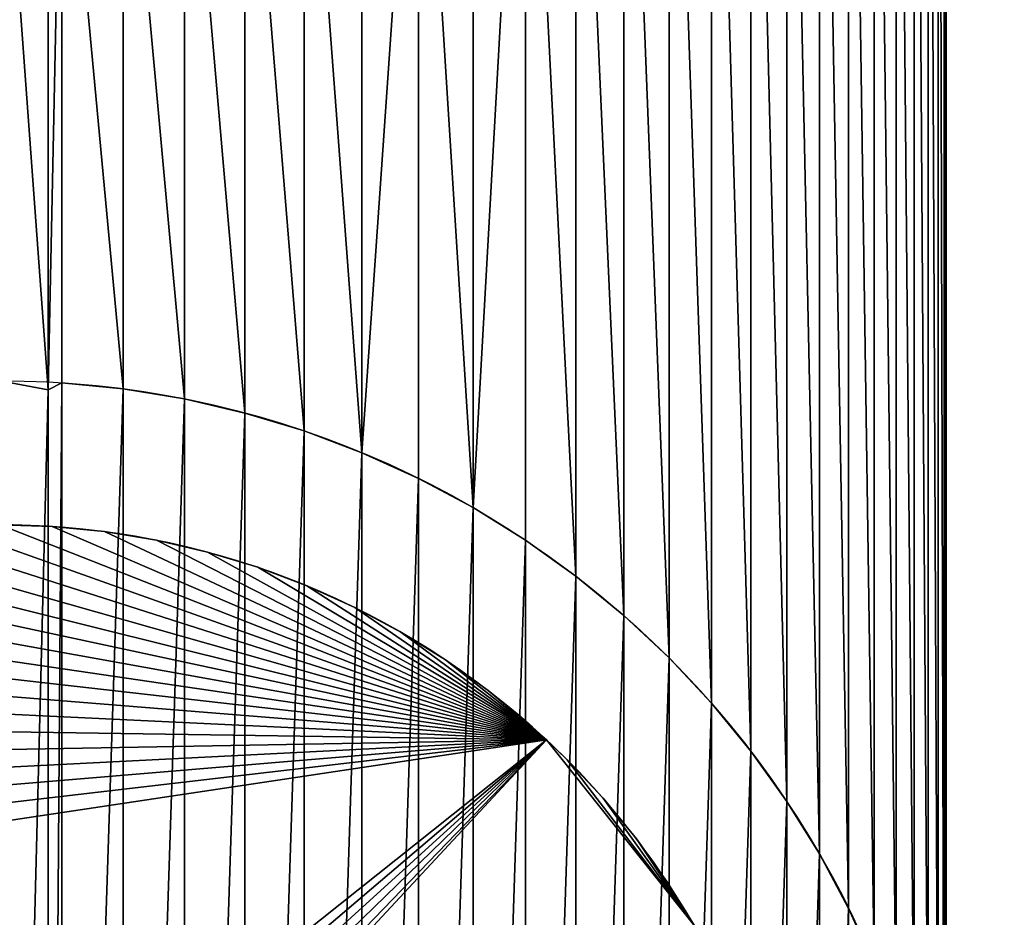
# Model space of a CAD drawing. Header units: millimetres. Extents: x 51 to 212, y 42 to 128.
# Tile 51 of 256: x 56.41 to 58.38, y 74.43 to 76.23. Entities that reach past the tile are written whole.
import ezdxf

# ---------------------------------------------------------------- set-up
doc = ezdxf.new("R2010")
doc.units = ezdxf.units.MM
doc.layers.add('RACK', color=54, linetype='Continuous')

# ---------------------------------------------------------------- blocks, each defined once
blk = doc.blocks.new('Group#6')
at = {"layer": 'RACK', "color": 9}
for p, q in [((1.7162, 3.2182), (1.7162, 3.2182, -0.5)), ((1.8211, 3.2079), (1.8211, 3.2079, -0.5)), ((1.9251, 3.1907), (1.9251, 3.1907, -0.5)), ((2.0277, 3.1668), (2.0277, 3.1668, -0.5)), ((2.1286, 3.1362), (2.1286, 3.1362, -0.5)), ((2.2273, 3.099), (2.2273, 3.099, -0.5)), ((2.3233, 3.0555), (2.3233, 3.0555, -0.5)), ((2.4162, 3.0058), (2.4162, 3.0058, -0.5)), ((2.5058, 2.9502), (2.5058, 2.9502, -0.5)), ((2.5914, 2.8888), (2.5914, 2.8888, -0.5)), ((2.6729, 2.8219), (2.6729, 2.8219, -0.5)), ((2.7081, 2.7901), (0.2158, 0.8054)), ((2.7081, 2.7901, -0.5), (0.2158, 0.8054, -0.5)), ((2.7081, 2.7901, -0.1), (0.2158, 0.8054, -0.1)), ((2.7081, 2.7901), (2.7081, 2.7901, -0.1)), ((2.7081, 2.7901, -0.1), (2.7081, 2.7901, -0.5)), ((2.7499, 2.7499, -0.1), (2.7499, 2.7499, -0.5)), ((2.8219, 2.6729, -0.1), (2.8219, 2.6729, -0.5)), ((2.8888, 2.5914, -0.1), (2.8888, 2.5914, -0.5)), ((2.9502, 2.5058, -0.1), (2.9502, 2.5058, -0.5))]:
    blk.add_line(p, q, dxfattribs=at)
for centre, start, end in [((1.6108, 1.6108), 47.0618, 210), ((1.6108, 1.6108, -0.5), 47.0618, 210), ((1.6108, 1.6108, -0.5), 30, 47.0618), ((1.6108, 1.6108, -0.1), 30, 47.0618)]:
    blk.add_arc(centre, 1.6108, start, end, dxfattribs=at)
at = {"color": 9}
mesh = blk.add_polyface(dxfattribs=at)
corners = [(0.0034, 1.5055), (0.0034, 1.7162), (0, 1.6108), (0.0138, 1.4006), (0.0138, 1.8211), (0.031, 1.2966), (0.031, 1.9251), (0.0549, 1.1939), (0.0549, 2.0277), (0.0855, 1.093), (0.0855, 2.1286), (0.1226, 0.9944), (0.1226, 2.2273), (0.1661, 0.8984), (0.1661, 2.3233), (0.2158, 0.8054), (0.2158, 2.4162), (2.7081, 2.7901), (0.2715, 2.5058), (0.3329, 2.5914), (0.3997, 2.6729), (0.4718, 2.7499), (0.5487, 2.8219), (0.6302, 2.8888), (0.7159, 2.9502), (0.8054, 3.0058), (0.8984, 3.0555), (0.9944, 3.099), (1.093, 3.1362), (1.1939, 3.1668), (1.2966, 3.1907), (1.4006, 3.2079), (1.5055, 3.2182), (1.6108, 3.2217), (1.7162, 3.2182), (1.8211, 3.2079), (1.9251, 3.1907), (2.0277, 3.1668), (2.1286, 3.1362), (2.2273, 3.099), (2.3233, 3.0555), (2.4162, 3.0058), (2.5058, 2.9502), (2.5914, 2.8888), (2.6729, 2.8219)]
mesh.append_faces([[corners[k] for k in face] for face in [(0, 1, 2), (43, 17, 44)]], dxfattribs={"vtx0": -1, "color": 9})
mesh.append_faces([[corners[k] for k in face] for face in [(1, 3, 4), (4, 5, 6), (6, 7, 8), (8, 9, 10), (10, 11, 12), (12, 13, 14), (14, 15, 16), (16, 17, 18), (18, 17, 19), (19, 17, 20), (20, 17, 21), (21, 17, 22), (22, 17, 23), (23, 17, 24), (24, 17, 25), (25, 17, 26), (26, 17, 27), (27, 17, 28), (28, 17, 29), (29, 17, 30), (30, 17, 31), (31, 17, 32), (32, 17, 33), (33, 17, 34), (34, 17, 35), (35, 17, 36), (36, 17, 37), (37, 17, 38), (38, 17, 39), (39, 17, 40), (40, 17, 41), (41, 17, 42), (42, 17, 43)]], dxfattribs={"vtx0": -1, "vtx1": -1, "color": 9})
mesh.append_faces([[corners[k] for k in face] for face in [(1, 0, 3), (4, 3, 5), (6, 5, 7), (8, 7, 9), (10, 9, 11), (12, 11, 13), (14, 13, 15), (16, 15, 17)]], dxfattribs={"vtx0": -1, "vtx2": -1, "color": 9})
mesh = blk.add_polyface(dxfattribs=at)
corners = [(0.0034, 1.7162, -0.5), (0.0034, 1.5055, -0.5), (0, 1.6108, -0.5), (0.0138, 1.8211, -0.5), (0.0138, 1.4006, -0.5), (0.031, 1.9251, -0.5), (0.031, 1.2966, -0.5), (0.0549, 2.0277, -0.5), (0.0549, 1.1939, -0.5), (0.0855, 2.1286, -0.5), (0.0855, 1.093, -0.5), (0.1226, 2.2273, -0.5), (0.1226, 0.9944, -0.5), (0.1661, 0.8984, -0.5), (0.1661, 2.3233, -0.5), (0.2158, 2.4162, -0.5), (0.2158, 0.8054, -0.5), (0.2715, 2.5058, -0.5), (2.7081, 2.7901, -0.5), (0.3329, 2.5914, -0.5), (0.3997, 2.6729, -0.5), (0.4718, 2.7499, -0.5), (0.5487, 2.8219, -0.5), (0.6302, 2.8888, -0.5), (0.7159, 2.9502, -0.5), (0.8054, 3.0058, -0.5), (0.8984, 3.0555, -0.5), (0.9944, 3.099, -0.5), (1.093, 3.1362, -0.5), (1.1939, 3.1668, -0.5), (1.2966, 3.1907, -0.5), (1.4006, 3.2079, -0.5), (1.5055, 3.2182, -0.5), (1.6108, 3.2217, -0.5), (1.7162, 3.2182, -0.5), (1.8211, 3.2079, -0.5), (1.9251, 3.1907, -0.5), (2.0277, 3.1668, -0.5), (2.1286, 3.1362, -0.5), (2.2273, 3.099, -0.5), (2.3233, 3.0555, -0.5), (2.4162, 3.0058, -0.5), (2.5058, 2.9502, -0.5), (2.5914, 2.8888, -0.5), (2.6729, 2.8219, -0.5)]
mesh.append_faces([[corners[k] for k in face] for face in [(0, 1, 2), (18, 43, 44)]], dxfattribs={"vtx0": -1, "color": 9})
mesh.append_faces([[corners[k] for k in face] for face in [(1, 3, 4), (4, 5, 6), (6, 7, 8), (8, 9, 10), (10, 11, 12), (12, 11, 13), (13, 15, 16), (16, 17, 18)]], dxfattribs={"vtx0": -1, "vtx1": -1, "color": 9})
mesh.append_faces([[corners[k] for k in face] for face in [(1, 0, 3), (4, 3, 5), (6, 5, 7), (8, 7, 9), (10, 9, 11), (13, 11, 14), (13, 14, 15), (16, 15, 17), (18, 17, 19), (18, 19, 20), (18, 20, 21), (18, 21, 22), (18, 22, 23), (18, 23, 24), (18, 24, 25), (18, 25, 26), (18, 26, 27), (18, 27, 28), (18, 28, 29), (18, 29, 30), (18, 30, 31), (18, 31, 32), (18, 32, 33), (18, 33, 34), (18, 34, 35), (18, 35, 36), (18, 36, 37), (18, 37, 38), (18, 38, 39), (18, 39, 40), (18, 40, 41), (18, 41, 42), (18, 42, 43)]], dxfattribs={"vtx0": -1, "vtx2": -1, "color": 9})
mesh = blk.add_polyface(dxfattribs=at)
corners = [(1.6108, 3.2217), (1.7162, 3.2182, -0.5), (1.6108, 3.2217, -0.5), (1.7162, 3.2182)]
mesh.append_faces([[corners[k] for k in face] for face in [(0, 1, 2), (1, 0, 3)]], dxfattribs={"vtx0": -1, "color": 9})
mesh = blk.add_polyface(dxfattribs=at)
corners = [(1.7162, 3.2182), (1.8211, 3.2079, -0.5), (1.7162, 3.2182, -0.5), (1.8211, 3.2079)]
mesh.append_faces([[corners[k] for k in face] for face in [(0, 1, 2), (1, 0, 3)]], dxfattribs={"vtx0": -1, "color": 9})
mesh = blk.add_polyface(dxfattribs=at)
corners = [(1.8211, 3.2079), (1.9251, 3.1907, -0.5), (1.8211, 3.2079, -0.5), (1.9251, 3.1907)]
mesh.append_faces([[corners[k] for k in face] for face in [(0, 1, 2), (1, 0, 3)]], dxfattribs={"vtx0": -1, "color": 9})
mesh = blk.add_polyface(dxfattribs=at)
corners = [(1.9251, 3.1907), (2.0277, 3.1668, -0.5), (1.9251, 3.1907, -0.5), (2.0277, 3.1668)]
mesh.append_faces([[corners[k] for k in face] for face in [(0, 1, 2), (1, 0, 3)]], dxfattribs={"vtx0": -1, "color": 9})
mesh = blk.add_polyface(dxfattribs=at)
corners = [(2.0277, 3.1668), (2.1286, 3.1362, -0.5), (2.0277, 3.1668, -0.5), (2.1286, 3.1362)]
mesh.append_faces([[corners[k] for k in face] for face in [(0, 1, 2), (1, 0, 3)]], dxfattribs={"vtx0": -1, "color": 9})
mesh = blk.add_polyface(dxfattribs=at)
corners = [(2.1286, 3.1362), (2.2273, 3.099, -0.5), (2.1286, 3.1362, -0.5), (2.2273, 3.099)]
mesh.append_faces([[corners[k] for k in face] for face in [(0, 1, 2), (1, 0, 3)]], dxfattribs={"vtx0": -1, "color": 9})
mesh = blk.add_polyface(dxfattribs=at)
corners = [(2.2273, 3.099), (2.3233, 3.0555, -0.5), (2.2273, 3.099, -0.5), (2.3233, 3.0555)]
mesh.append_faces([[corners[k] for k in face] for face in [(0, 1, 2), (1, 0, 3)]], dxfattribs={"vtx0": -1, "color": 9})
mesh = blk.add_polyface(dxfattribs=at)
corners = [(2.3233, 3.0555), (2.4162, 3.0058, -0.5), (2.3233, 3.0555, -0.5), (2.4162, 3.0058)]
mesh.append_faces([[corners[k] for k in face] for face in [(0, 1, 2), (1, 0, 3)]], dxfattribs={"vtx0": -1, "color": 9})
mesh = blk.add_polyface(dxfattribs=at)
corners = [(2.4162, 3.0058), (2.5058, 2.9502, -0.5), (2.4162, 3.0058, -0.5), (2.5058, 2.9502)]
mesh.append_faces([[corners[k] for k in face] for face in [(0, 1, 2), (1, 0, 3)]], dxfattribs={"vtx0": -1, "color": 9})
mesh = blk.add_polyface(dxfattribs=at)
corners = [(2.5058, 2.9502), (2.5914, 2.8888, -0.5), (2.5058, 2.9502, -0.5), (2.5914, 2.8888)]
mesh.append_faces([[corners[k] for k in face] for face in [(0, 1, 2), (1, 0, 3)]], dxfattribs={"vtx0": -1, "color": 9})
mesh = blk.add_polyface(dxfattribs=at)
corners = [(2.5914, 2.8888), (2.6729, 2.8219, -0.5), (2.5914, 2.8888, -0.5), (2.6729, 2.8219)]
mesh.append_faces([[corners[k] for k in face] for face in [(0, 1, 2), (1, 0, 3)]], dxfattribs={"vtx0": -1, "color": 9})
mesh = blk.add_polyface(dxfattribs=at)
corners = [(2.6729, 2.8219), (2.7081, 2.7901, -0.5), (2.6729, 2.8219, -0.5), (2.7081, 2.7901, -0.1), (2.7081, 2.7901)]
mesh.append_faces([[corners[k] for k in face] for face in [(0, 1, 2), (3, 0, 4)]], dxfattribs={"vtx0": -1, "color": 9})
mesh.append_faces([[corners[k] for k in face] for face in [(1, 0, 3)]], dxfattribs={"vtx0": -1, "vtx1": -1, "color": 9})
mesh = blk.add_polyface(dxfattribs=at)
corners = [(2.7081, 2.7901, -0.5), (0.2715, 0.7159, -0.5), (0.2158, 0.8054, -0.5), (0.3329, 0.6302, -0.5), (0.3997, 0.5487, -0.5), (0.4718, 0.4718, -0.5), (0.5135, 0.4316, -0.5), (3.0058, 2.4162, -0.5), (2.7499, 2.7499, -0.5), (2.8219, 2.6729, -0.5), (2.8888, 2.5914, -0.5), (2.9502, 2.5058, -0.5)]
mesh.append_faces([[corners[k] for k in face] for face in [(0, 1, 2), (7, 10, 11)]], dxfattribs={"vtx0": -1, "color": 9})
mesh.append_faces([[corners[k] for k in face] for face in [(1, 0, 3), (3, 0, 4), (4, 0, 5), (5, 0, 6), (6, 0, 7)]], dxfattribs={"vtx0": -1, "vtx1": -1, "color": 9})
mesh.append_faces([[corners[k] for k in face] for face in [(7, 0, 8), (7, 8, 9), (7, 9, 10)]], dxfattribs={"vtx0": -1, "vtx2": -1, "color": 9})
mesh = blk.add_polyface(dxfattribs=at)
corners = [(0.2158, 0.8054, -0.1), (2.7081, 2.7901, -0.5), (0.2158, 0.8054, -0.5), (2.7081, 2.7901, -0.1)]
mesh.append_faces([[corners[k] for k in face] for face in [(0, 1, 2), (1, 0, 3)]], dxfattribs={"vtx0": -1, "color": 9})
mesh = blk.add_polyface(dxfattribs=at)
corners = [(2.7081, 2.7901, -0.1), (0.2715, 0.7159, -0.1), (0.2158, 0.8054, -0.1), (0.3329, 0.6302, -0.1), (0.3997, 0.5487, -0.1), (0.4718, 0.4718, -0.1), (0.5135, 0.4316, -0.1), (3.0058, 2.4162, -0.1), (2.7499, 2.7499, -0.1), (2.8219, 2.6729, -0.1), (2.8888, 2.5914, -0.1), (2.9502, 2.5058, -0.1)]
mesh.append_faces([[corners[k] for k in face] for face in [(0, 1, 2), (7, 10, 11)]], dxfattribs={"vtx0": -1, "color": 9})
mesh.append_faces([[corners[k] for k in face] for face in [(1, 0, 3), (3, 0, 4), (4, 0, 5), (5, 0, 6), (6, 0, 7)]], dxfattribs={"vtx0": -1, "vtx1": -1, "color": 9})
mesh.append_faces([[corners[k] for k in face] for face in [(7, 0, 8), (7, 8, 9), (7, 9, 10)]], dxfattribs={"vtx0": -1, "vtx2": -1, "color": 9})
mesh = blk.add_polyface(dxfattribs=at)
corners = [(0.2158, 0.8054), (2.7081, 2.7901, -0.1), (0.2158, 0.8054, -0.1), (2.7081, 2.7901)]
mesh.append_faces([[corners[k] for k in face] for face in [(0, 1, 2), (1, 0, 3)]], dxfattribs={"vtx0": -1, "color": 9})
mesh = blk.add_polyface(dxfattribs=at)
corners = [(2.7081, 2.7901, -0.1), (2.7499, 2.7499, -0.5), (2.7081, 2.7901, -0.5), (2.7499, 2.7499, -0.1)]
mesh.append_faces([[corners[k] for k in face] for face in [(0, 1, 2), (1, 0, 3)]], dxfattribs={"vtx0": -1, "color": 9})
mesh = blk.add_polyface(dxfattribs=at)
corners = [(2.7499, 2.7499, -0.5), (2.8219, 2.6729, -0.1), (2.8219, 2.6729, -0.5), (2.7499, 2.7499, -0.1)]
mesh.append_faces([[corners[k] for k in face] for face in [(0, 1, 2), (1, 0, 3)]], dxfattribs={"vtx0": -1, "color": 9})
mesh = blk.add_polyface(dxfattribs=at)
corners = [(2.8219, 2.6729, -0.5), (2.8888, 2.5914, -0.1), (2.8888, 2.5914, -0.5), (2.8219, 2.6729, -0.1)]
mesh.append_faces([[corners[k] for k in face] for face in [(0, 1, 2), (1, 0, 3)]], dxfattribs={"vtx0": -1, "color": 9})
mesh = blk.add_polyface(dxfattribs=at)
corners = [(2.8888, 2.5914, -0.5), (2.9502, 2.5058, -0.1), (2.9502, 2.5058, -0.5), (2.8888, 2.5914, -0.1)]
mesh.append_faces([[corners[k] for k in face] for face in [(0, 1, 2), (1, 0, 3)]], dxfattribs={"vtx0": -1, "color": 9})
mesh = blk.add_polyface(dxfattribs=at)
corners = [(2.9502, 2.5058, -0.5), (3.0058, 2.4162, -0.1), (3.0058, 2.4162, -0.5), (2.9502, 2.5058, -0.1)]
mesh.append_faces([[corners[k] for k in face] for face in [(0, 1, 2), (1, 0, 3)]], dxfattribs={"vtx0": -1, "color": 9})
blk = doc.blocks.new('Screw')
at = {"layer": 'RACK'}
for p, q in [((4.5631, 3.7975), (4.5631, 3.7975, -0.5)), ((4.5901, 3.8119), (4.5901, 3.8119, -0.5)), ((4.7138, 3.7997), (4.7138, 3.7997, -0.5)), ((4.8365, 3.7795), (4.8365, 3.7795, -0.5)), ((4.9576, 3.7512), (4.9576, 3.7512, -0.5)), ((5.0766, 3.7151), (5.0766, 3.7151, -0.5)), ((5.1929, 3.6714), (5.1929, 3.6714, -0.5)), ((5.3062, 3.62), (5.3062, 3.62, -0.5)), ((5.4158, 3.5614), (5.4158, 3.5614, -0.5)), ((5.5214, 3.4958), (5.5214, 3.4958, -0.5)), ((5.6225, 3.4234), (5.6225, 3.4234, -0.5)), ((5.7186, 3.3445), (5.7186, 3.3445, -0.5)), ((5.8093, 3.2595), (5.8093, 3.2595, -0.5)), ((5.8943, 3.1687), (5.8943, 3.1687, -0.5)), ((5.9732, 3.0726), (5.9732, 3.0726, -0.5)), ((6.0456, 2.9716), (6.0456, 2.9716, -0.5)), ((6.1113, 2.866), (6.1113, 2.866, -0.5)), ((6.1699, 2.7563), (6.1699, 2.7563, -0.5))]:
    blk.add_line(p, q, dxfattribs=at)
for centre in [(4.4658, 1.916), (4.4658, 1.916, -0.5)]:
    blk.add_circle(centre, 1.9, dxfattribs=at)
blk.add_blockref('Group#6', (2.855, 0.3052))
mesh = blk.add_polyface()
corners = [(2.5699, 2.0402, -0.5), (2.5699, 1.7917, -0.5), (2.5658, 1.916, -0.5), (2.5821, 2.164, -0.5), (2.5821, 1.668, -0.5), (2.6023, 2.2867, -0.5), (2.6023, 1.5453, -0.5), (2.6306, 2.4077, -0.5), (2.6306, 1.4242, -0.5), (2.6667, 2.5267, -0.5), (2.6667, 1.3052, -0.5), (2.7105, 2.6431, -0.5), (2.7105, 1.1889, -0.5), (2.7618, 2.7563, -0.5), (2.7618, 1.0756, -0.5), (2.8204, 0.966, -0.5), (2.8204, 2.866, -0.5), (2.886, 2.9716, -0.5), (2.886, 0.8604, -0.5), (2.9585, 3.0726, -0.5), (2.9585, 0.7593, -0.5), (3.0373, 3.1687, -0.5), (3.0373, 0.6632, -0.5), (3.1223, 3.2595, -0.5), (3.1223, 0.5725, -0.5), (3.2131, 0.4875, -0.5), (3.2131, 3.3445, -0.5), (3.3092, 3.4234, -0.5), (3.3092, 0.4086, -0.5), (3.4103, 0.3362, -0.5), (3.4103, 3.4958, -0.5), (3.5158, 3.5614, -0.5), (3.5158, 0.2705, -0.5), (3.6255, 0.2119, -0.5), (3.6255, 3.62, -0.5), (3.7387, 3.6714, -0.5), (3.7387, 0.1606, -0.5), (3.8551, 3.7151, -0.5), (3.8551, 0.1168, -0.5), (3.9741, 3.7512, -0.5), (3.9741, 0.0807, -0.5), (4.0952, 3.7795, -0.5), (4.0952, 0.0525, -0.5), (4.2178, 3.7997, -0.5), (4.2178, 0.0322, -0.5), (4.3416, 3.8119, -0.5), (4.3416, 0.02, -0.5), (4.4658, 3.816, -0.5), (4.4658, 0.016, -0.5), (4.5631, 3.7975, -0.5), (4.5631, 0, -0.5), (4.5901, 3.8119, -0.5), (4.5901, 0.02, -0.5), (4.7138, 3.7997, -0.5), (4.7138, 0.0322, -0.5), (4.8365, 3.7795, -0.5), (4.8365, 0.0525, -0.5), (4.9576, 3.7512, -0.5), (4.9576, 0.0807, -0.5), (5.0766, 3.7151, -0.5), (5.0766, 0.1168, -0.5), (5.1929, 3.6714, -0.5), (5.1929, 0.1606, -0.5), (5.3062, 3.62, -0.5), (5.3062, 0.2119, -0.5), (5.4158, 3.5614, -0.5), (5.4158, 0.2705, -0.5), (5.5214, 3.4958, -0.5), (5.5214, 0.3362, -0.5), (5.6225, 3.4234, -0.5), (5.6225, 0.4086, -0.5), (5.7186, 3.3445, -0.5), (5.7186, 0.4875, -0.5), (5.8093, 3.2595, -0.5), (5.8093, 0.5725, -0.5), (5.8943, 3.1687, -0.5), (5.8943, 0.6632, -0.5), (5.9732, 3.0726, -0.5), (5.9732, 0.7593, -0.5), (6.0456, 2.9716, -0.5), (6.0456, 0.8604, -0.5), (6.1113, 2.866, -0.5), (6.1113, 0.966, -0.5), (6.1699, 2.7563, -0.5), (6.1699, 1.0756, -0.5), (6.2212, 2.6431, -0.5), (6.2212, 1.1889, -0.5), (6.265, 2.5267, -0.5), (6.265, 1.3052, -0.5), (6.3011, 2.4077, -0.5), (6.3011, 1.4242, -0.5), (6.3293, 2.2867, -0.5), (6.3293, 1.5453, -0.5), (6.3496, 2.164, -0.5), (6.3496, 1.668, -0.5), (6.3618, 2.0402, -0.5), (6.3618, 1.7917, -0.5), (6.3658, 1.916, -0.5)]
mesh.append_faces([[corners[k] for k in face] for face in [(0, 1, 2), (96, 95, 97)]], dxfattribs={"vtx0": -1})
mesh.append_faces([[corners[k] for k in face] for face in [(1, 3, 4), (4, 5, 6), (6, 7, 8), (8, 9, 10), (10, 11, 12), (12, 13, 14), (14, 13, 15), (15, 17, 18), (18, 19, 20), (20, 21, 22), (22, 23, 24), (24, 23, 25), (25, 27, 28), (28, 27, 29), (29, 31, 32), (32, 31, 33), (33, 35, 36), (36, 37, 38), (38, 39, 40), (40, 41, 42), (42, 43, 44), (44, 45, 46), (46, 47, 48), (48, 49, 50), (50, 51, 52), (52, 53, 54), (54, 55, 56), (56, 57, 58), (58, 59, 60), (60, 61, 62), (62, 63, 64), (64, 65, 66), (66, 67, 68), (68, 69, 70), (70, 71, 72), (72, 73, 74), (74, 75, 76), (76, 77, 78), (78, 79, 80), (80, 81, 82), (82, 83, 84), (84, 85, 86), (86, 87, 88), (88, 89, 90), (90, 91, 92), (92, 93, 94), (94, 95, 96)]], dxfattribs={"vtx0": -1, "vtx1": -1})
mesh.append_faces([[corners[k] for k in face] for face in [(1, 0, 3), (4, 3, 5), (6, 5, 7), (8, 7, 9), (10, 9, 11), (12, 11, 13), (15, 13, 16), (15, 16, 17), (18, 17, 19), (20, 19, 21), (22, 21, 23), (25, 23, 26), (25, 26, 27), (29, 27, 30), (29, 30, 31), (33, 31, 34), (33, 34, 35), (36, 35, 37), (38, 37, 39), (40, 39, 41), (42, 41, 43), (44, 43, 45), (46, 45, 47), (48, 47, 49), (50, 49, 51), (52, 51, 53), (54, 53, 55), (56, 55, 57), (58, 57, 59), (60, 59, 61), (62, 61, 63), (64, 63, 65), (66, 65, 67), (68, 67, 69), (70, 69, 71), (72, 71, 73), (74, 73, 75), (76, 75, 77), (78, 77, 79), (80, 79, 81), (82, 81, 83), (84, 83, 85), (86, 85, 87), (88, 87, 89), (90, 89, 91), (92, 91, 93), (94, 93, 95)]], dxfattribs={"vtx0": -1, "vtx2": -1})
mesh = blk.add_polyface()
corners = [(4.4658, 3.816), (4.5631, 3.7975, -0.5), (4.4658, 3.816, -0.5), (4.5631, 3.7975)]
mesh.append_faces([[corners[k] for k in face] for face in [(0, 1, 2), (1, 0, 3)]], dxfattribs={"vtx0": -1})
mesh = blk.add_polyface()
corners = [(4.5631, 3.7975), (4.5901, 3.8119, -0.5), (4.5631, 3.7975, -0.5), (4.5901, 3.8119)]
mesh.append_faces([[corners[k] for k in face] for face in [(0, 1, 2), (1, 0, 3)]], dxfattribs={"vtx0": -1})
mesh = blk.add_polyface()
corners = [(4.5901, 3.8119), (4.7138, 3.7997, -0.5), (4.5901, 3.8119, -0.5), (4.7138, 3.7997)]
mesh.append_faces([[corners[k] for k in face] for face in [(0, 1, 2), (1, 0, 3)]], dxfattribs={"vtx0": -1})
mesh = blk.add_polyface()
corners = [(4.7138, 3.7997), (4.8365, 3.7795, -0.5), (4.7138, 3.7997, -0.5), (4.8365, 3.7795)]
mesh.append_faces([[corners[k] for k in face] for face in [(0, 1, 2), (1, 0, 3)]], dxfattribs={"vtx0": -1})
mesh = blk.add_polyface()
corners = [(4.8365, 3.7795), (4.9576, 3.7512, -0.5), (4.8365, 3.7795, -0.5), (4.9576, 3.7512)]
mesh.append_faces([[corners[k] for k in face] for face in [(0, 1, 2), (1, 0, 3)]], dxfattribs={"vtx0": -1})
mesh = blk.add_polyface()
corners = [(4.9576, 3.7512), (5.0766, 3.7151, -0.5), (4.9576, 3.7512, -0.5), (5.0766, 3.7151)]
mesh.append_faces([[corners[k] for k in face] for face in [(0, 1, 2), (1, 0, 3)]], dxfattribs={"vtx0": -1})
mesh = blk.add_polyface()
corners = [(5.0766, 3.7151), (5.1929, 3.6714, -0.5), (5.0766, 3.7151, -0.5), (5.1929, 3.6714)]
mesh.append_faces([[corners[k] for k in face] for face in [(0, 1, 2), (1, 0, 3)]], dxfattribs={"vtx0": -1})
mesh = blk.add_polyface()
corners = [(5.1929, 3.6714), (5.3062, 3.62, -0.5), (5.1929, 3.6714, -0.5), (5.3062, 3.62)]
mesh.append_faces([[corners[k] for k in face] for face in [(0, 1, 2), (1, 0, 3)]], dxfattribs={"vtx0": -1})
mesh = blk.add_polyface()
corners = [(5.3062, 3.62), (5.4158, 3.5614, -0.5), (5.3062, 3.62, -0.5), (5.4158, 3.5614)]
mesh.append_faces([[corners[k] for k in face] for face in [(0, 1, 2), (1, 0, 3)]], dxfattribs={"vtx0": -1})
mesh = blk.add_polyface()
corners = [(5.4158, 3.5614), (5.5214, 3.4958, -0.5), (5.4158, 3.5614, -0.5), (5.5214, 3.4958)]
mesh.append_faces([[corners[k] for k in face] for face in [(0, 1, 2), (1, 0, 3)]], dxfattribs={"vtx0": -1})
mesh = blk.add_polyface()
corners = [(5.5214, 3.4958), (5.6225, 3.4234, -0.5), (5.5214, 3.4958, -0.5), (5.6225, 3.4234)]
mesh.append_faces([[corners[k] for k in face] for face in [(0, 1, 2), (1, 0, 3)]], dxfattribs={"vtx0": -1})
mesh = blk.add_polyface()
corners = [(5.6225, 3.4234), (5.7186, 3.3445, -0.5), (5.6225, 3.4234, -0.5), (5.7186, 3.3445)]
mesh.append_faces([[corners[k] for k in face] for face in [(0, 1, 2), (1, 0, 3)]], dxfattribs={"vtx0": -1})
mesh = blk.add_polyface()
corners = [(5.7186, 3.3445), (5.8093, 3.2595, -0.5), (5.7186, 3.3445, -0.5), (5.8093, 3.2595)]
mesh.append_faces([[corners[k] for k in face] for face in [(0, 1, 2), (1, 0, 3)]], dxfattribs={"vtx0": -1})
mesh = blk.add_polyface()
corners = [(5.8093, 3.2595, -0.5), (5.8943, 3.1687), (5.8943, 3.1687, -0.5), (5.8093, 3.2595)]
mesh.append_faces([[corners[k] for k in face] for face in [(0, 1, 2), (1, 0, 3)]], dxfattribs={"vtx0": -1})
mesh = blk.add_polyface()
corners = [(5.8943, 3.1687, -0.5), (5.9732, 3.0726), (5.9732, 3.0726, -0.5), (5.8943, 3.1687)]
mesh.append_faces([[corners[k] for k in face] for face in [(0, 1, 2), (1, 0, 3)]], dxfattribs={"vtx0": -1})
mesh = blk.add_polyface()
corners = [(5.9732, 3.0726, -0.5), (6.0456, 2.9716), (6.0456, 2.9716, -0.5), (5.9732, 3.0726)]
mesh.append_faces([[corners[k] for k in face] for face in [(0, 1, 2), (1, 0, 3)]], dxfattribs={"vtx0": -1})
mesh = blk.add_polyface()
corners = [(6.0456, 2.9716, -0.5), (6.1113, 2.866), (6.1113, 2.866, -0.5), (6.0456, 2.9716)]
mesh.append_faces([[corners[k] for k in face] for face in [(0, 1, 2), (1, 0, 3)]], dxfattribs={"vtx0": -1})
mesh = blk.add_polyface()
corners = [(6.1113, 2.866, -0.5), (6.1699, 2.7563), (6.1699, 2.7563, -0.5), (6.1113, 2.866)]
mesh.append_faces([[corners[k] for k in face] for face in [(0, 1, 2), (1, 0, 3)]], dxfattribs={"vtx0": -1})
mesh = blk.add_polyface()
corners = [(6.1699, 2.7563, -0.5), (6.2212, 2.6431), (6.2212, 2.6431, -0.5), (6.1699, 2.7563)]
mesh.append_faces([[corners[k] for k in face] for face in [(0, 1, 2), (1, 0, 3)]], dxfattribs={"vtx0": -1})
blk = doc.blocks.new('Group#5')
at = {"color": 115}
for p, q in [((5.3631, 9.5315, 30), (5.2658, 9.55, 30)), ((5.3631, 9.5315, 30), (5.3901, 9.5459, 30)), ((5.3901, 9.5459, 30), (5.3901, 9.5459, 29.5)), ((5.3901, 9.5459, 30), (5.5138, 9.5337, 30)), ((5.5138, 9.5337, 30), (5.6365, 9.5135, 30)), ((5.6365, 9.5135, 30), (5.7576, 9.4853, 30)), ((5.7576, 9.4853, 30), (5.8766, 9.4492, 30)), ((5.8766, 9.4492, 30), (5.9929, 9.4054, 30)), ((5.9929, 9.4054, 30), (6.1062, 9.3541, 30)), ((6.1062, 9.3541, 30), (6.2158, 9.2954, 30)), ((6.2158, 9.2954, 30), (6.3214, 9.2298, 30)), ((6.3214, 9.2298, 30), (6.4225, 9.1574, 30)), ((6.4225, 9.1574, 30), (6.5186, 9.0785, 30)), ((6.5186, 9.0785, 30), (6.6093, 8.9935, 30)), ((6.6093, 8.9935, 30), (6.6943, 8.9028, 30)), ((6.7732, 8.8066, 30), (6.6943, 8.9028, 30)), ((6.8456, 8.7056, 30), (6.7732, 8.8066, 30)), ((6.8456, 8.7056, 30), (6.9113, 8.6, 30)), ((6.9113, 8.6, 30), (6.9699, 8.4903, 30)), ((7.0212, 8.3771, 30), (6.9699, 8.4903, 30))]:
    blk.add_line(p, q, dxfattribs=at)
blk.add_blockref('Screw', (0.8, 5.734, 30))
mesh = blk.add_polyface(dxfattribs=at)
corners = [(8.75, 51, 14.8), (0, 0, 14.8), (0, 51, 14.8), (8.75, 0, 14.8)]
mesh.append_faces([[corners[k] for k in face] for face in [(0, 1, 2), (1, 0, 3)]], dxfattribs={"vtx0": -1, "color": 115})
mesh = blk.add_polyface(dxfattribs=at)
corners = [(6.7732, 31.9934, 30), (6.8456, 29.1056, 30), (6.8456, 32.0944, 30), (6.9113, 29, 30), (6.9113, 32.2, 30), (6.9699, 28.8903, 30), (6.9699, 32.3097, 30), (7.0212, 28.7771, 30), (7.0212, 32.4229, 30), (7.065, 28.6607, 30), (7.065, 32.5393, 30), (7.1011, 28.5418, 30), (7.1011, 32.6582, 30), (7.1293, 28.4207, 30), (7.1293, 32.7793, 30), (7.1496, 28.298, 30), (7.1496, 32.902, 30), (7.1618, 33.0257, 30), (7.1658, 28.05, 30), (7.1658, 33.15, 30), (7.1658, 38.25, 30), (8.75, 51, 30), (7.1658, 48.45, 30), (8.75, 0, 30), (5.6365, 36.3865, 30), (5.6365, 35.0135, 30), (5.7576, 34.9853, 30), (5.7576, 36.4147, 30), (5.8766, 34.9492, 30), (5.8766, 36.4508, 30), (5.9929, 34.9054, 30), (5.9929, 36.4946, 30), (6.1062, 34.8541, 30), (6.1062, 36.5459, 30), (6.2158, 34.7954, 30), (6.2158, 36.6046, 30), (6.3214, 34.7298, 30), (6.3214, 36.6702, 30), (6.4225, 34.6574, 30), (6.4225, 36.7426, 30), (6.5186, 34.5785, 30), (6.5186, 36.8215, 30), (6.6093, 34.4935, 30), (6.6093, 36.9065, 30), (6.6943, 34.4028, 30), (6.6943, 36.9972, 30), (6.7732, 34.3066, 30), (6.7732, 37.0934, 30), (6.8456, 34.2056, 30), (6.8456, 37.1944, 30), (6.9113, 34.1, 30), (6.9699, 37.4097, 30), (6.9699, 33.9903, 30), (7.0212, 33.8771, 30), (7.0212, 37.5229, 30), (7.065, 33.7607, 30), (7.065, 37.6393, 30), (7.1011, 33.6418, 30), (7.1011, 37.7582, 30), (7.1293, 33.5207, 30), (7.1496, 38.002, 30), (7.1496, 33.398, 30), (7.1618, 33.2743, 30), (7.1618, 38.1257, 30)]
mesh.append_faces([[corners[k] for k in face] for face in [(0, 1, 2), (2, 3, 4), (4, 5, 6), (6, 7, 8), (8, 9, 10), (10, 11, 12), (12, 13, 14), (14, 15, 16), (16, 15, 17), (17, 18, 19), (21, 22, 23)]], dxfattribs={"vtx0": -1, "vtx1": -1, "color": 115})
mesh.append_faces([[corners[k] for k in face] for face in [(19, 18, 20)]], dxfattribs={"vtx0": -1, "vtx1": -1, "vtx2": -1, "color": 115})
mesh.append_faces([[corners[k] for k in face] for face in [(24, 25, 26), (27, 26, 28), (29, 28, 30), (31, 30, 32), (33, 32, 34), (35, 34, 36), (37, 36, 38), (39, 38, 40), (41, 40, 42), (43, 42, 44), (45, 44, 46), (47, 46, 48), (49, 48, 50), (51, 50, 52), (51, 52, 53), (54, 53, 55), (56, 55, 57), (58, 57, 59), (60, 59, 61), (60, 61, 62), (63, 62, 19)]], dxfattribs={"vtx0": -1, "vtx2": -1, "color": 115})
mesh = blk.add_polyface(dxfattribs=at)
corners = [(5.0178, 31.2663, 30), (5.0178, 29.9337, 30), (5.1416, 29.9459, 30), (5.1416, 31.2541, 30), (5.2658, 29.95, 30), (5.2658, 31.25, 30), (5.3631, 29.9315, 30), (5.3631, 31.234, 30), (5.3901, 31.2541, 30), (5.3901, 29.9459, 30), (5.5138, 29.9337, 30), (5.5138, 31.2663, 30), (5.6365, 29.9135, 30), (5.6365, 31.2865, 30), (5.7576, 29.8853, 30), (5.7576, 31.3147, 30), (5.8766, 29.8492, 30), (5.8766, 31.3508, 30), (5.9929, 29.8054, 30), (5.9929, 31.3946, 30), (6.1062, 29.7541, 30), (6.1062, 31.4459, 30), (6.2158, 29.6954, 30), (6.2158, 31.5046, 30), (6.3214, 29.6298, 30), (6.3214, 31.5702, 30), (6.4225, 31.6426, 30), (6.4225, 29.5574, 30), (6.5186, 29.4785, 30), (6.5186, 31.7215, 30), (6.6093, 29.3935, 30), (6.6093, 31.8065, 30), (6.6943, 29.3028, 30), (6.6943, 31.8972, 30), (6.7732, 29.2066, 30), (6.7732, 31.9934, 30), (7.1658, 43.35, 30), (8.75, 0, 30), (7.1658, 48.45, 30)]
mesh.append_faces([[corners[k] for k in face] for face in [(0, 2, 3), (3, 4, 5), (5, 6, 7), (7, 6, 8), (8, 10, 11), (11, 12, 13), (13, 14, 15), (15, 16, 17), (17, 18, 19), (19, 20, 21), (21, 22, 23), (23, 24, 25), (25, 24, 26), (26, 28, 29), (29, 30, 31), (31, 32, 33), (33, 34, 35)]], dxfattribs={"vtx0": -1, "vtx1": -1, "color": 115})
mesh.append_faces([[corners[k] for k in face] for face in [(36, 37, 38)]], dxfattribs={"vtx0": -1, "vtx1": -1, "vtx2": -1, "color": 115})
mesh.append_faces([[corners[k] for k in face] for face in [(0, 1, 2), (3, 2, 4), (5, 4, 6), (8, 6, 9), (8, 9, 10), (11, 10, 12), (13, 12, 14), (15, 14, 16), (17, 16, 18), (19, 18, 20), (21, 20, 22), (23, 22, 24), (26, 24, 27), (26, 27, 28), (29, 28, 30)]], dxfattribs={"vtx0": -1, "vtx2": -1, "color": 115})
mesh = blk.add_polyface(dxfattribs=at)
corners = [(7.1658, 28.05, 30), (8.75, 0, 30), (7.1658, 43.35, 30), (5.1416, 26.1541, 30), (5.2658, 24.85, 30), (5.2658, 26.15, 30), (5.3631, 24.8315, 30), (5.3631, 26.134, 30), (5.3901, 24.8459, 30), (5.3901, 26.1541, 30), (5.5138, 24.8337, 30), (5.5138, 26.1663, 30), (5.6365, 24.8135, 30), (5.6365, 26.1865, 30), (5.7576, 26.2147, 30), (5.7576, 24.7853, 30), (5.8766, 24.7492, 30), (5.8766, 26.2508, 30), (5.9929, 24.7054, 30), (5.9929, 26.2946, 30), (6.1062, 24.6541, 30), (6.1062, 26.3459, 30), (6.2158, 24.5954, 30), (6.3214, 26.4702, 30), (6.3214, 24.5298, 30), (6.4225, 24.4574, 30), (6.4225, 26.5426, 30), (6.5186, 24.3785, 30), (6.6093, 26.7065, 30), (6.6093, 24.2935, 30), (6.6943, 24.2028, 30), (6.6943, 26.7972, 30), (6.7732, 24.1066, 30), (6.7732, 26.8934, 30), (6.8456, 24.0056, 30), (6.8456, 26.9944, 30), (6.9113, 23.9, 30), (6.9699, 27.2097, 30), (6.9699, 23.7903, 30), (7.0212, 23.6771, 30), (7.0212, 27.3229, 30), (7.065, 23.5607, 30), (7.065, 27.4393, 30), (7.1011, 23.4418, 30), (7.1011, 27.5582, 30), (7.1293, 23.3207, 30), (7.1293, 27.6793, 30), (7.1496, 23.198, 30), (7.1618, 27.9257, 30), (7.1618, 23.0743, 30), (7.1658, 22.95, 30), (7.1496, 22.702, 30), (7.1618, 17.9743, 30), (7.1618, 22.8257, 30), (7.1658, 17.85, 30)]
mesh.append_faces([[corners[k] for k in face] for face in [(3, 4, 5), (5, 6, 7), (7, 8, 9), (9, 10, 11), (11, 12, 13), (51, 52, 53), (53, 54, 50)]], dxfattribs={"vtx0": -1, "vtx1": -1, "color": 115})
mesh.append_faces([[corners[k] for k in face] for face in [(0, 1, 2)]], dxfattribs={"vtx0": -1, "vtx1": -1, "vtx2": -1, "color": 115})
mesh.append_faces([[corners[k] for k in face] for face in [(5, 4, 6), (7, 6, 8), (9, 8, 10), (11, 10, 12), (14, 12, 15), (14, 15, 16), (17, 16, 18), (19, 18, 20), (21, 20, 22), (23, 22, 24), (23, 24, 25), (26, 25, 27), (28, 27, 29), (28, 29, 30), (31, 30, 32), (33, 32, 34), (35, 34, 36), (37, 36, 38), (37, 38, 39), (40, 39, 41), (42, 41, 43), (44, 43, 45), (46, 45, 47), (48, 47, 49), (48, 49, 50)]], dxfattribs={"vtx0": -1, "vtx2": -1, "color": 115})
mesh = blk.add_polyface(dxfattribs=at)
corners = [(6.3214, 16.2702, 30), (6.4225, 14.2574, 30), (6.4225, 16.3426, 30), (6.5186, 14.1785, 30), (6.5186, 16.4215, 30), (6.6093, 16.5065, 30), (6.6943, 14.0028, 30), (6.6943, 16.5972, 30), (6.7732, 13.9066, 30), (6.7732, 16.6934, 30), (6.8456, 13.8056, 30), (6.8456, 16.7944, 30), (6.9113, 13.7, 30), (6.9113, 16.9, 30), (6.9699, 17.0097, 30), (7.0212, 13.4771, 30), (7.0212, 17.1229, 30), (7.065, 13.3607, 30), (7.065, 17.2393, 30), (7.1011, 13.2418, 30), (7.1011, 17.3582, 30), (7.1293, 13.1207, 30), (7.1293, 17.4793, 30), (7.1496, 17.602, 30), (7.1496, 12.998, 30), (7.1618, 17.7257, 30), (7.1658, 12.75, 30), (7.1658, 17.85, 30), (7.1658, 22.95, 30), (8.75, 0, 30), (7.1658, 28.05, 30), (6.2158, 21.3046, 30), (6.2158, 19.4954, 30), (6.3214, 19.4298, 30), (6.3214, 21.3702, 30), (6.4225, 19.3574, 30), (6.4225, 21.4426, 30), (6.5186, 19.2785, 30), (6.5186, 21.5215, 30), (6.6093, 19.1935, 30), (6.6093, 21.6065, 30), (6.6943, 19.1028, 30), (6.6943, 21.6972, 30), (6.7732, 19.0066, 30), (6.7732, 21.7934, 30), (6.8456, 18.9056, 30), (6.9113, 22, 30), (6.9113, 18.8, 30), (6.9699, 18.6903, 30), (6.9699, 22.1097, 30), (7.0212, 18.5771, 30), (7.0212, 22.2229, 30), (7.065, 18.4607, 30), (7.065, 22.3393, 30), (7.1011, 18.3418, 30), (7.1011, 22.4582, 30), (7.1293, 18.2207, 30), (7.1293, 22.5793, 30), (7.1496, 18.098, 30), (7.1496, 22.702, 30), (7.1618, 17.9743, 30), (7.1618, 22.8257, 30)]
mesh.append_faces([[corners[k] for k in face] for face in [(0, 1, 2), (2, 3, 4), (4, 3, 5), (5, 6, 7), (7, 8, 9), (9, 10, 11), (11, 12, 13), (13, 12, 14), (14, 15, 16), (16, 17, 18), (18, 19, 20), (20, 21, 22), (22, 21, 23), (23, 24, 25), (25, 26, 27)]], dxfattribs={"vtx0": -1, "vtx1": -1, "color": 115})
mesh.append_faces([[corners[k] for k in face] for face in [(28, 29, 30), (28, 27, 26)]], dxfattribs={"vtx0": -1, "vtx1": -1, "vtx2": -1, "color": 115})
mesh.append_faces([[corners[k] for k in face] for face in [(31, 32, 33), (34, 33, 35), (36, 35, 37), (38, 37, 39), (40, 39, 41), (42, 41, 43), (44, 43, 45), (46, 45, 47), (46, 47, 48), (49, 48, 50), (51, 50, 52), (53, 52, 54), (55, 54, 56), (57, 56, 58), (59, 58, 60), (61, 60, 27)]], dxfattribs={"vtx0": -1, "vtx2": -1, "color": 115})
mesh = blk.add_polyface(dxfattribs=at)
corners = [(7.0212, 17.1229, 30), (7.0212, 13.4771, 30), (7.065, 13.3607, 30), (7.065, 17.2393, 30), (7.1011, 13.2418, 30), (7.1011, 17.3582, 30), (7.1293, 13.1207, 30), (7.1496, 17.602, 30), (7.1496, 12.998, 30), (7.1618, 17.7257, 30), (7.1618, 12.8743, 30), (7.1658, 12.75, 30), (8.75, 0, 30), (7.1658, 22.95, 30), (4.8952, 10.8865, 30), (5.0178, 9.5337, 30), (5.0178, 10.8663, 30), (5.1416, 10.8541, 30), (5.2658, 9.55, 30), (5.2658, 10.85, 30), (5.3901, 10.8541, 30), (5.5138, 9.5337, 30), (5.5138, 10.8663, 30), (5.6365, 9.5135, 30), (5.6365, 10.8865, 30), (5.7576, 9.4853, 30), (5.7576, 10.9147, 30), (5.8766, 9.4492, 30), (5.8766, 10.9508, 30), (5.9929, 9.4054, 30), (5.9929, 10.9946, 30), (6.1062, 11.0459, 30), (6.2158, 9.2954, 30), (6.2158, 11.1046, 30), (6.3214, 11.1702, 30), (6.4225, 9.1574, 30), (6.4225, 11.2426, 30), (6.5186, 9.0785, 30), (6.5186, 11.3215, 30), (6.6093, 8.9935, 30), (6.6093, 11.4065, 30), (6.6943, 8.9028, 30), (6.6943, 11.4972, 30), (6.7732, 8.8066, 30), (6.7732, 11.5934, 30), (6.8456, 8.7056, 30), (6.8456, 11.6944, 30), (6.9113, 8.6, 30), (6.9113, 11.8, 30), (6.9699, 8.4903, 30), (6.9699, 11.9097, 30), (7.0212, 8.3771, 30), (7.0212, 12.0229, 30), (7.065, 8.2607, 30), (7.065, 12.1393, 30), (7.1011, 8.1418, 30), (7.1011, 12.2582, 30), (7.1293, 8.0207, 30), (7.1293, 12.3793, 30), (7.1496, 7.898, 30), (7.1496, 12.502, 30), (7.1618, 7.7743, 30), (7.1618, 12.6257, 30), (7.1658, 7.65, 30)]
mesh.append_faces([[corners[k] for k in face] for face in [(14, 15, 16), (16, 15, 17), (17, 18, 19), (20, 21, 22), (22, 23, 24), (24, 25, 26), (26, 27, 28), (28, 29, 30), (30, 29, 31), (31, 32, 33), (33, 32, 34), (34, 35, 36), (36, 37, 38), (38, 39, 40), (40, 41, 42), (42, 43, 44), (44, 45, 46), (46, 47, 48), (48, 49, 50), (50, 51, 52), (52, 53, 54), (54, 55, 56), (56, 57, 58), (58, 59, 60), (60, 61, 62), (62, 63, 11)]], dxfattribs={"vtx0": -1, "vtx1": -1, "color": 115})
mesh.append_faces([[corners[k] for k in face] for face in [(11, 12, 13)]], dxfattribs={"vtx0": -1, "vtx1": -1, "vtx2": -1, "color": 115})
mesh.append_faces([[corners[k] for k in face] for face in [(0, 1, 2), (3, 2, 4), (5, 4, 6), (7, 6, 8), (9, 8, 10), (9, 10, 11)]], dxfattribs={"vtx0": -1, "vtx2": -1, "color": 115})
mesh = blk.add_polyface(dxfattribs=at)
corners = [(7.1658, 7.65, 30), (8.75, 0, 30), (7.1658, 12.75, 30), (5.1416, 10.8541, 30), (5.1416, 9.5459, 30), (5.2658, 9.55, 30), (5.2658, 10.85, 30), (5.3631, 9.5315, 30), (5.3631, 10.834, 30), (5.3901, 10.8541, 30), (5.3901, 9.5459, 30), (5.5138, 9.5337, 30), (5.5138, 10.8663, 30), (5.6365, 9.5135, 30), (5.6365, 10.8865, 30), (5.7576, 9.4853, 30), (5.7576, 10.9147, 30), (5.8766, 9.4492, 30), (5.8766, 10.9508, 30), (5.9929, 9.4054, 30), (6.1062, 11.0459, 30), (6.1062, 9.3541, 30), (6.2158, 9.2954, 30), (6.3214, 11.1702, 30), (6.3214, 9.2298, 30), (6.4225, 9.1574, 30), (6.4225, 11.2426, 30), (6.5186, 9.0785, 30), (6.5186, 11.3215, 30), (6.6093, 8.9935, 30), (6.6093, 11.4065, 30), (6.6943, 8.9028, 30), (6.6943, 11.4972, 30), (6.7732, 8.8066, 30), (6.7732, 11.5934, 30), (6.8456, 8.7056, 30), (6.8456, 11.6944, 30), (6.9113, 8.6, 30), (6.9113, 11.8, 30), (6.9699, 8.4903, 30), (6.9699, 11.9097, 30), (7.0212, 8.3771, 30), (7.0212, 12.0229, 30), (7.065, 8.2607, 30), (7.065, 12.1393, 30), (7.1011, 8.1418, 30), (7.1011, 12.2582, 30), (7.1293, 8.0207, 30), (7.1293, 12.3793, 30), (7.1496, 7.898, 30), (7.1496, 12.502, 30), (7.1618, 7.7743, 30), (7.1618, 12.6257, 30), (7.1011, 7.1582, 30), (7.1293, 2.9207, 30), (7.1293, 7.2793, 30), (7.1496, 7.402, 30), (7.1496, 2.798, 30), (7.1618, 7.5257, 30), (7.1658, 2.55, 30)]
mesh.append_faces([[corners[k] for k in face] for face in [(6, 7, 8), (8, 7, 9), (53, 54, 55), (55, 54, 56), (56, 57, 58), (58, 59, 0)]], dxfattribs={"vtx0": -1, "vtx1": -1, "color": 115})
mesh.append_faces([[corners[k] for k in face] for face in [(0, 1, 2)]], dxfattribs={"vtx0": -1, "vtx1": -1, "vtx2": -1, "color": 115})
mesh.append_faces([[corners[k] for k in face] for face in [(3, 4, 5), (6, 5, 7), (9, 7, 10), (9, 10, 11), (12, 11, 13), (14, 13, 15), (16, 15, 17), (18, 17, 19), (20, 19, 21), (20, 21, 22), (23, 22, 24), (23, 24, 25), (26, 25, 27), (28, 27, 29), (30, 29, 31), (32, 31, 33), (34, 33, 35), (36, 35, 37), (38, 37, 39), (40, 39, 41), (42, 41, 43), (44, 43, 45), (46, 45, 47), (48, 47, 49), (50, 49, 51), (52, 51, 0)]], dxfattribs={"vtx0": -1, "vtx2": -1, "color": 115})
mesh = blk.add_polyface(dxfattribs=at)
corners = [(0.8, 1.2, 30), (0, 0, 30), (8.75, 0, 30), (2, 1.2, 30), (4.8952, 0.6865, 30), (4.7741, 0.7147, 30), (4.6551, 0.7508, 30), (4.5387, 0.7946, 30), (4.4255, 0.8459, 30), (4.3158, 0.9046, 30), (4.2103, 0.9702, 30), (4.1092, 1.0426, 30), (4.0131, 1.1215, 30), (3.9223, 1.2065, 30), (3.8373, 1.2972, 30), (3.7585, 1.3934, 30), (3.686, 1.4944, 30), (2, 3.9, 30), (3.6204, 1.6, 30), (3.5618, 1.7097, 30), (3.5105, 1.8229, 30), (3.4667, 1.9393, 30), (2, 6.3, 30), (3.4306, 2.0582, 30), (3.4023, 2.1793, 30), (2, 9, 30), (3.3821, 2.302, 30), (3.3699, 7.5257, 30), (3.3658, 2.55, 30), (3.3699, 2.6743, 30), (3.3821, 2.798, 30), (3.3821, 7.402, 30), (3.4023, 2.9207, 30), (3.4023, 7.2793, 30), (3.4306, 3.0418, 30), (3.4667, 7.0393, 30), (3.4667, 3.1607, 30), (3.5105, 6.9229, 30), (3.5105, 3.2771, 30), (3.5618, 6.8097, 30), (3.5618, 3.3903, 30), (3.6204, 6.7, 30), (3.6204, 3.5, 30)]
mesh.append_faces([[corners[k] for k in face] for face in [(0, 2, 3), (3, 16, 17)]], dxfattribs={"vtx0": -1, "vtx1": -1, "color": 115})
mesh.append_faces([[corners[k] for k in face] for face in [(3, 2, 4), (17, 21, 22)]], dxfattribs={"vtx0": -1, "vtx1": -1, "vtx2": -1, "color": 115})
mesh.append_faces([[corners[k] for k in face] for face in [(0, 1, 2), (3, 4, 5), (3, 5, 6), (3, 6, 7), (3, 7, 8), (3, 8, 9), (3, 9, 10), (3, 10, 11), (3, 11, 12), (3, 12, 13), (3, 13, 14), (3, 14, 15), (3, 15, 16), (17, 16, 18), (17, 18, 19), (17, 19, 20), (17, 20, 21), (22, 21, 23), (22, 23, 24), (25, 24, 26), (27, 28, 29), (27, 29, 30), (31, 30, 32), (33, 32, 34), (35, 34, 36), (37, 36, 38), (39, 38, 40), (41, 40, 42)]], dxfattribs={"vtx0": -1, "vtx2": -1, "color": 115})

msp = doc.modelspace()

# ---------------------------------------------------------------- block references
msp.add_blockref('Group#5', (51.1023, 65.9543))

doc.saveas('drawing.dxf')
